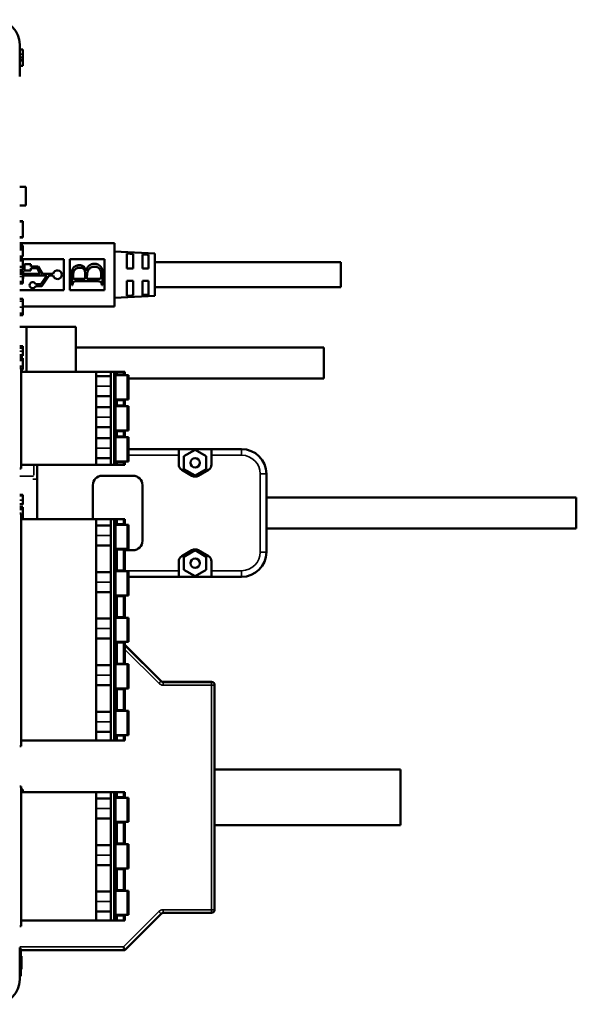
# Model space of a CAD drawing. Header units: millimetres. Extents: x 163 to 2699, y 224 to 730.
# Tile 92 of 168: x 334 to 423, y 406 to 565. Entities that reach past the tile are written whole.
import ezdxf

# ---------------------------------------------------------------- set-up
doc = ezdxf.new("R2010")
doc.units = ezdxf.units.MM
doc.layers.add('可見 (ISO)', color=7, linetype='Continuous', lineweight=50)
doc.layers.add('窄部可見 (ISO)', color=7, linetype='Continuous', lineweight=35)

msp = doc.modelspace()

# ---------------------------------------------------------------- linework, layer by layer
at = {"layer": '可見 (ISO)'}
for p, q in [((333.664, 555.709), (333.664, 560.887)), ((333.664, 560.05), (334.164, 560.05)), ((334.164, 559.306), (334.164, 560.05)), ((334.164, 558.815), (334.164, 559.306)), ((334.164, 558.507), (334.164, 558.815)), ((333.664, 558.353), (334.164, 558.353)), ((333.664, 558.307), (334.164, 558.307)), ((333.664, 557.422), (334.164, 557.422)), ((334.164, 558.358), (334.164, 558.507)), ((334.164, 558.353), (334.164, 558.358)), ((334.164, 558.307), (334.164, 558.353)), ((334.164, 557.422), (334.164, 558.307)), ((333.664, 537.922), (334.664, 537.922)), ((334.664, 537.922), (334.664, 534.922)), ((333.664, 534.922), (334.664, 534.922)), ((333.664, 532.422), (334.164, 532.422)), ((333.664, 532.368), (334.164, 532.368)), ((334.164, 532.368), (334.164, 532.422)), ((334.164, 529.828), (334.164, 532.368)), ((333.664, 529.828), (334.164, 529.828)), ((333.664, 529.775), (334.164, 529.775)), ((333.664, 528.872), (348.964, 528.872)), ((334.164, 529.775), (334.164, 529.828)), ((348.964, 528.872), (348.964, 518.672)), ((333.664, 528.471), (334.164, 528.471)), ((333.664, 528.168), (334.164, 528.168)), ((333.664, 527.855), (334.164, 527.855)), ((334.164, 528.168), (334.164, 528.471)), ((334.164, 527.855), (334.164, 528.168)), ((334.164, 526.719), (334.164, 527.855)), ((348.964, 527.522), (355.464, 527.181)), ((348.964, 527.522), (355.464, 527.181)), ((350.964, 524.772), (350.964, 527.192)), ((351.964, 527.134), (351.964, 524.772)), ((353.464, 524.772), (353.464, 527.047)), ((354.464, 526.988), (354.464, 524.772)), ((355.464, 520.362), (355.464, 527.181)), ((333.664, 526.719), (334.164, 526.719)), ((333.664, 526.394), (334.164, 526.394)), ((333.664, 526.079), (334.164, 526.079)), ((334.164, 526.079), (334.164, 526.394)), ((334.164, 526.272), (340.764, 526.272)), ((334.164, 525.056), (334.164, 526.079)), ((335.464, 525.472), (334.464, 525.472)), ((334.464, 525.472), (334.464, 524.472)), ((335.464, 525.122), (335.464, 525.472)), ((340.764, 526.272), (340.764, 521.272)), ((341.764, 526.272), (347.364, 526.272)), ((341.764, 521.272), (341.764, 526.272)), ((347.364, 526.272), (347.364, 521.272)), ((355.464, 525.772), (385.464, 525.772)), ((385.464, 525.772), (385.464, 521.772)), ((333.664, 525.056), (334.164, 525.056)), ((333.664, 524.576), (334.164, 524.576)), ((333.664, 524.261), (334.164, 524.261)), ((333.664, 523.924), (334.164, 523.924)), ((334.204, 524.372), (334.013, 524.261)), ((334.164, 524.576), (334.164, 525.056)), ((334.164, 523.924), (334.164, 524.261)), ((334.164, 523.477), (334.164, 523.924)), ((334.204, 523.922), (334.204, 524.372)), ((336.984, 523.922), (334.204, 523.922)), ((334.464, 524.472), (335.464, 524.472)), ((336.638, 525.122), (335.464, 525.122)), ((335.464, 524.472), (335.464, 524.822)), ((335.464, 524.822), (336.464, 524.822)), ((336.464, 524.822), (336.984, 523.922)), ((337.331, 523.922), (336.638, 525.122)), ((339.081, 523.922), (337.331, 523.922)), ((344.226, 523.835), (344.233, 523.101)), ((344.417, 524.413), (344.444, 524.514)), ((347.052, 524.086), (347.052, 522.069)), ((351.964, 524.772), (350.964, 524.772)), ((354.464, 524.772), (353.464, 524.772)), ((333.664, 522.335), (334.164, 522.335)), ((334.164, 522.652), (334.164, 523.477)), ((334.164, 523.194), (334.204, 523.172)), ((334.164, 522.335), (334.164, 522.652)), ((334.204, 523.172), (334.204, 523.622)), ((334.204, 523.622), (338.059, 523.622)), ((337.079, 522.222), (336.241, 522.222)), ((338.059, 523.622), (337.079, 522.222)), ((337.235, 521.922), (338.425, 523.622)), ((338.425, 523.622), (339.081, 523.622)), ((342.052, 522.069), (342.052, 523.754)), ((344.233, 523.101), (342.474, 523.101)), ((346.156, 522.721), (342.84, 522.721)), ((346.468, 523.101), (344.512, 523.101)), ((350.964, 520.351), (350.964, 522.772)), ((350.964, 522.772), (351.964, 522.772)), ((351.964, 522.772), (351.964, 520.409)), ((353.464, 520.496), (353.464, 522.772)), ((353.464, 522.772), (354.464, 522.772)), ((354.464, 522.772), (354.464, 520.555)), ((340.764, 521.272), (333.664, 521.272)), ((336.241, 521.922), (337.235, 521.922)), ((347.364, 521.272), (341.764, 521.272)), ((342.188, 522.069), (342.052, 522.069)), ((347.052, 522.069), (346.917, 522.069)), ((355.464, 521.772), (385.464, 521.772)), ((333.664, 519.864), (334.164, 519.864)), ((334.164, 519.514), (334.164, 519.864)), ((334.164, 518.547), (334.164, 519.514)), ((355.464, 520.362), (348.964, 520.022)), ((348.964, 518.672), (334.164, 518.672)), ((334.164, 517.567), (334.164, 518.547)), ((334.164, 517.233), (334.164, 517.567)), ((333.664, 517.233), (334.164, 517.233)), ((333.664, 517.229), (334.164, 517.229)), ((334.164, 517.229), (334.164, 517.233)), ((333.664, 515.366), (342.724, 515.366)), ((333.664, 515.355), (334.774, 515.355)), ((334.774, 515.355), (334.774, 515.352)), ((334.774, 515.352), (334.774, 508.122)), ((334.774, 515.352), (342.724, 515.352)), ((342.724, 515.352), (342.724, 515.366)), ((342.724, 508.122), (342.724, 515.352)), ((333.664, 512.26), (334.164, 512.26)), ((333.664, 512.21), (334.164, 512.21)), ((333.664, 511.984), (334.164, 511.984)), ((334.164, 512.21), (334.164, 512.26)), ((334.164, 511.984), (334.164, 512.21)), ((334.164, 511.449), (334.164, 511.984)), ((334.164, 510.786), (334.164, 511.449)), ((342.724, 512.019), (382.724, 512.019)), ((382.724, 512.019), (382.724, 507.019)), ((333.664, 510.786), (334.164, 510.786)), ((333.664, 510.74), (334.164, 510.74)), ((333.664, 510.716), (334.164, 510.716)), ((333.664, 510.294), (334.164, 510.294)), ((333.664, 509.979), (334.164, 509.979)), ((334.164, 510.74), (334.164, 510.786)), ((334.164, 510.716), (334.164, 510.74)), ((334.164, 509.979), (334.164, 510.294)), ((334.164, 508.956), (334.164, 509.979)), ((333.664, 508.956), (334.164, 508.956)), ((333.664, 508.722), (333.914, 508.722)), ((333.914, 508.722), (333.914, 492.522)), ((333.914, 508.476), (334.164, 508.476)), ((333.914, 508.161), (334.164, 508.161)), ((345.994, 508.122), (333.914, 508.122)), ((333.914, 508.122), (333.914, 493.122)), ((334.164, 508.476), (334.164, 508.956)), ((334.164, 508.122), (334.164, 508.161)), ((345.994, 508.122), (345.994, 505.822)), ((348.344, 508.122), (345.994, 508.122)), ((348.844, 508.122), (348.344, 508.122)), ((348.344, 508.122), (348.344, 505.822)), ((349.144, 508.122), (348.844, 508.122)), ((349.318, 508.122), (349.144, 508.122)), ((349.144, 493.122), (349.144, 508.122)), ((350.471, 508.122), (349.318, 508.122)), ((349.318, 508.122), (349.318, 507.672)), ((350.471, 508.122), (350.644, 508.122)), ((350.471, 508.122), (350.471, 507.672)), ((350.644, 508.122), (350.644, 507.672)), ((348.344, 507.434), (345.994, 507.434)), ((349.318, 507.672), (349.144, 507.672)), ((349.144, 507.572), (351.014, 507.572)), ((349.318, 507.672), (350.471, 507.672)), ((349.344, 507.572), (349.344, 507.672)), ((350.644, 507.672), (350.471, 507.672)), ((351.014, 507.572), (351.214, 507.572)), ((351.214, 507.572), (351.214, 503.672)), ((351.214, 507.019), (382.724, 507.019)), ((345.994, 505.822), (345.994, 500.822)), ((348.344, 500.822), (348.344, 505.822)), ((348.344, 504.209), (345.994, 504.209)), ((351.014, 503.672), (349.144, 503.672)), ((349.144, 503.572), (349.318, 503.572)), ((350.471, 503.572), (349.318, 503.572)), ((349.318, 503.572), (349.318, 502.672)), ((349.344, 503.572), (349.344, 503.672)), ((350.471, 503.572), (350.471, 502.672)), ((350.471, 503.572), (350.644, 503.572)), ((350.644, 503.572), (350.644, 502.672)), ((351.214, 503.672), (351.014, 503.672)), ((348.344, 502.434), (345.994, 502.434)), ((349.144, 502.672), (349.318, 502.672)), ((349.144, 502.572), (351.014, 502.572)), ((349.318, 502.672), (350.471, 502.672)), ((349.344, 502.572), (349.344, 502.672)), ((350.644, 502.672), (350.471, 502.672)), ((351.014, 502.572), (351.214, 502.572)), ((351.214, 502.572), (351.214, 498.672)), ((345.994, 500.822), (345.994, 495.822)), ((348.344, 495.822), (348.344, 500.822)), ((345.994, 499.209), (348.344, 499.209)), ((351.014, 498.672), (349.144, 498.672)), ((349.144, 498.572), (349.318, 498.572)), ((350.471, 498.572), (349.318, 498.572)), ((349.318, 498.572), (349.318, 497.672)), ((349.344, 498.572), (349.344, 498.672)), ((350.471, 497.672), (350.471, 498.572)), ((350.471, 498.572), (350.644, 498.572)), ((350.644, 498.572), (350.644, 497.672)), ((351.214, 498.672), (351.014, 498.672)), ((345.994, 497.434), (348.344, 497.434)), ((349.144, 497.672), (349.318, 497.672)), ((349.144, 497.572), (351.014, 497.572)), ((349.318, 497.672), (350.471, 497.672)), ((349.344, 497.572), (349.344, 497.672)), ((350.644, 497.672), (350.471, 497.672)), ((351.014, 497.572), (351.214, 497.572)), ((351.214, 493.672), (351.214, 497.572)), ((345.994, 493.122), (345.994, 495.822)), ((348.344, 495.822), (348.344, 493.122)), ((359.315, 495.664), (351.214, 495.664)), ((359.314, 495.664), (359.314, 494.664)), ((359.315, 495.664), (359.314, 495.664)), ((359.315, 495.664), (364.614, 495.664)), ((360.164, 494.504), (361.964, 495.543)), ((361.964, 495.543), (363.764, 494.504)), ((364.614, 494.664), (364.614, 495.664)), ((369.464, 495.664), (364.614, 495.664)), ((364.614, 495.664), (364.614, 495.664)), ((348.344, 494.209), (345.994, 494.209)), ((351.014, 493.672), (349.144, 493.672)), ((349.344, 493.572), (349.344, 493.672)), ((351.214, 493.672), (351.014, 493.672)), ((359.314, 493.182), (359.314, 494.664)), ((360.164, 492.425), (360.164, 494.504)), ((363.764, 494.504), (363.764, 492.425)), ((364.614, 494.664), (364.614, 493.182)), ((333.914, 492.522), (333.664, 492.522)), ((333.914, 493.122), (345.994, 493.122)), ((336.464, 484.372), (336.464, 493.122)), ((345.994, 493.122), (348.344, 493.122)), ((348.344, 493.122), (348.844, 493.122)), ((349.144, 493.122), (348.844, 493.122)), ((349.318, 493.572), (349.144, 493.572)), ((349.318, 493.122), (349.144, 493.122)), ((350.471, 493.572), (349.318, 493.572)), ((349.318, 493.572), (349.318, 493.122)), ((349.318, 493.122), (350.471, 493.122)), ((350.471, 493.122), (350.471, 493.572)), ((350.471, 493.572), (350.644, 493.572)), ((350.644, 493.122), (350.471, 493.122)), ((350.644, 493.572), (350.644, 493.122)), ((361.464, 491.363), (359.814, 492.316)), ((361.964, 491.386), (360.164, 492.425)), ((363.764, 492.425), (361.964, 491.386)), ((364.114, 492.316), (362.464, 491.363)), ((346.964, 491.364), (351.964, 491.364)), ((373.464, 479.064), (373.464, 491.664)), ((345.464, 484.372), (345.464, 489.864)), ((353.464, 489.864), (353.464, 480.864)), ((333.664, 488.303), (334.164, 488.303)), ((333.664, 488.198), (334.164, 488.198)), ((334.164, 488.198), (334.164, 488.303)), ((334.164, 487.44), (334.164, 488.198)), ((334.164, 486.79), (334.164, 487.44)), ((373.464, 487.864), (423.464, 487.864)), ((423.464, 487.864), (423.464, 482.864)), ((333.664, 486.79), (334.164, 486.79)), ((333.664, 486.736), (334.164, 486.736)), ((333.664, 486.294), (334.164, 486.294)), ((333.664, 485.979), (334.164, 485.979)), ((334.164, 486.736), (334.164, 486.79)), ((334.164, 485.979), (334.164, 486.294)), ((334.164, 484.956), (334.164, 485.979)), ((333.664, 485.272), (333.914, 485.272)), ((333.914, 485.272), (333.914, 447.772)), ((333.914, 484.956), (334.164, 484.956)), ((333.914, 484.476), (334.164, 484.476)), ((345.994, 484.372), (333.914, 484.372)), ((333.914, 484.372), (333.914, 448.672)), ((334.164, 484.476), (334.164, 484.956)), ((345.994, 484.372), (345.994, 481.722)), ((348.344, 484.372), (345.994, 484.372)), ((348.344, 481.722), (348.344, 484.372)), ((348.844, 484.372), (348.344, 484.372)), ((349.144, 484.372), (348.844, 484.372)), ((349.144, 484.372), (349.318, 484.372)), ((349.144, 448.672), (349.144, 484.372)), ((349.318, 484.372), (350.471, 484.372)), ((349.318, 484.372), (349.318, 483.572)), ((350.644, 484.372), (350.471, 484.372)), ((350.471, 483.572), (350.471, 484.372)), ((350.644, 484.372), (350.644, 483.572)), ((348.344, 483.334), (345.994, 483.334)), ((349.144, 483.572), (349.318, 483.572)), ((351.014, 483.472), (349.144, 483.472)), ((349.318, 483.572), (350.471, 483.572)), ((349.344, 483.572), (349.344, 483.472)), ((350.644, 483.572), (350.471, 483.572)), ((351.014, 483.472), (351.214, 483.472)), ((351.214, 479.572), (351.214, 483.472)), ((373.464, 482.864), (423.464, 482.864)), ((345.994, 481.722), (345.994, 474.222)), ((348.344, 474.222), (348.344, 481.722)), ((345.994, 480.109), (348.344, 480.109)), ((351.014, 479.572), (349.144, 479.572)), ((349.144, 479.472), (349.318, 479.472)), ((349.318, 479.472), (350.471, 479.472)), ((349.318, 479.472), (349.318, 476.072)), ((349.344, 479.572), (349.344, 479.472)), ((350.644, 479.472), (350.471, 479.472)), ((350.471, 479.472), (350.471, 476.072)), ((350.644, 479.472), (350.644, 476.072)), ((351.964, 479.364), (350.644, 479.364)), ((351.214, 479.572), (351.014, 479.572)), ((359.814, 478.413), (361.464, 479.366)), ((360.164, 478.304), (361.964, 479.343)), ((361.964, 479.343), (363.764, 478.304)), ((362.464, 479.366), (364.114, 478.413)), ((360.164, 476.225), (360.164, 478.304)), ((363.764, 478.304), (363.764, 476.225)), ((359.314, 476.064), (359.314, 477.547)), ((361.964, 475.186), (360.164, 476.225)), ((363.764, 476.225), (361.964, 475.186)), ((364.614, 477.547), (364.614, 476.064)), ((348.344, 475.834), (345.994, 475.834)), ((349.318, 476.072), (349.144, 476.072)), ((351.014, 475.972), (349.144, 475.972)), ((350.471, 476.072), (349.318, 476.072)), ((349.344, 476.072), (349.344, 475.972)), ((350.471, 476.072), (350.644, 476.072)), ((351.014, 475.972), (351.214, 475.972)), ((351.214, 472.072), (351.214, 475.972)), ((351.214, 475.064), (359.315, 475.064)), ((359.314, 476.064), (359.314, 475.064)), ((359.314, 475.064), (359.315, 475.064)), ((364.614, 475.064), (359.315, 475.064)), ((364.614, 475.073), (364.614, 476.064)), ((364.614, 475.064), (369.464, 475.064)), ((345.994, 474.222), (345.994, 466.722)), ((348.344, 466.722), (348.344, 474.222)), ((348.344, 472.609), (345.994, 472.609)), ((351.014, 472.072), (349.144, 472.072)), ((349.144, 471.972), (349.318, 471.972)), ((349.318, 471.972), (350.471, 471.972)), ((349.318, 471.972), (349.318, 468.572)), ((349.344, 472.072), (349.344, 471.972)), ((350.644, 471.972), (350.471, 471.972)), ((350.471, 471.972), (350.471, 468.572)), ((350.644, 471.972), (350.644, 468.572)), ((351.214, 472.072), (351.014, 472.072)), ((348.344, 468.334), (345.994, 468.334)), ((349.318, 468.572), (349.144, 468.572)), ((351.014, 468.472), (349.144, 468.472)), ((350.471, 468.572), (349.318, 468.572)), ((349.344, 468.572), (349.344, 468.472)), ((350.471, 468.572), (350.644, 468.572)), ((351.014, 468.472), (351.214, 468.472)), ((351.214, 464.572), (351.214, 468.472)), ((345.994, 466.722), (345.994, 459.222)), ((348.344, 459.222), (348.344, 466.722)), ((348.344, 465.109), (345.994, 465.109)), ((349.144, 464.572), (351.014, 464.572)), ((349.144, 464.472), (349.318, 464.472)), ((349.318, 464.472), (350.471, 464.472)), ((349.318, 464.472), (349.318, 461.072)), ((349.344, 464.572), (349.344, 464.472)), ((350.644, 464.472), (350.471, 464.472)), ((350.471, 464.472), (350.471, 461.072)), ((350.644, 464.472), (350.644, 461.072)), ((350.758, 463.984), (356.465, 458.277)), ((350.758, 463.967), (350.758, 463.984)), ((356.465, 458.277), (350.758, 463.984)), ((356.465, 458.26), (350.758, 463.967)), ((351.214, 464.572), (351.014, 464.572)), ((345.994, 460.834), (348.344, 460.834)), ((349.318, 461.072), (349.144, 461.072)), ((351.014, 460.972), (349.144, 460.972)), ((350.471, 461.072), (349.318, 461.072)), ((349.344, 461.072), (349.344, 460.972)), ((350.471, 461.072), (350.644, 461.072)), ((351.014, 460.972), (351.214, 460.972)), ((351.214, 460.972), (351.214, 457.072)), ((345.994, 459.222), (345.994, 451.722)), ((348.344, 459.222), (348.344, 451.722)), ((348.344, 457.609), (345.994, 457.609)), ((356.465, 458.277), (356.465, 458.26)), ((356.819, 458.113), (356.819, 458.131)), ((356.819, 458.131), (364.611, 458.131)), ((364.611, 458.131), (356.819, 458.131)), ((364.611, 458.113), (356.819, 458.113)), ((364.611, 458.131), (364.611, 458.113)), ((365.111, 457.613), (365.111, 457.631)), ((365.111, 421.413), (365.111, 457.613)), ((351.014, 457.072), (349.144, 457.072)), ((349.318, 456.972), (349.144, 456.972)), ((350.471, 456.972), (349.318, 456.972)), ((349.318, 456.972), (349.318, 453.572)), ((349.344, 457.072), (349.344, 456.972)), ((350.471, 453.572), (350.471, 456.972)), ((350.471, 456.972), (350.644, 456.972)), ((350.644, 453.572), (350.644, 456.972)), ((351.014, 457.072), (351.214, 457.072)), ((345.994, 453.334), (348.344, 453.334)), ((349.144, 453.572), (349.318, 453.572)), ((349.144, 453.472), (351.014, 453.472)), ((349.318, 453.572), (350.471, 453.572)), ((349.344, 453.572), (349.344, 453.472)), ((350.644, 453.572), (350.471, 453.572)), ((351.014, 453.472), (351.214, 453.472)), ((351.214, 449.572), (351.214, 453.472)), ((345.994, 451.722), (345.994, 448.672)), ((348.344, 451.722), (348.344, 448.672)), ((348.344, 450.109), (345.994, 450.109)), ((351.014, 449.572), (349.144, 449.572)), ((349.318, 449.472), (349.144, 449.472)), ((349.318, 449.472), (349.318, 448.672)), ((350.471, 449.472), (349.318, 449.472)), ((349.344, 449.572), (349.344, 449.472)), ((350.471, 448.672), (350.471, 449.472)), ((350.471, 449.472), (350.644, 449.472)), ((350.644, 448.672), (350.644, 449.472)), ((351.214, 449.572), (351.014, 449.572)), ((333.914, 447.772), (333.664, 447.772)), ((333.914, 448.672), (345.994, 448.672)), ((345.994, 448.672), (348.344, 448.672)), ((348.344, 448.672), (348.844, 448.672)), ((348.844, 448.672), (349.144, 448.672)), ((349.318, 448.672), (349.144, 448.672)), ((349.318, 448.672), (350.471, 448.672)), ((350.644, 448.672), (350.471, 448.672)), ((365.111, 444.022), (395.111, 444.022)), ((395.111, 444.022), (395.111, 435.022)), ((333.664, 441.272), (333.914, 441.272)), ((333.914, 441.272), (333.914, 418.772)), ((333.914, 440.775), (334.164, 440.775)), ((345.994, 440.372), (333.914, 440.372)), ((333.914, 440.372), (333.914, 419.672)), ((334.164, 440.372), (334.164, 440.775)), ((345.994, 440.372), (345.994, 437.722)), ((348.344, 440.372), (345.994, 440.372)), ((348.344, 437.722), (348.344, 440.372)), ((348.844, 440.372), (348.344, 440.372)), ((349.144, 440.372), (348.844, 440.372)), ((349.144, 440.372), (349.318, 440.372)), ((349.144, 419.672), (349.144, 440.372)), ((349.318, 440.372), (349.318, 439.572)), ((350.471, 440.372), (349.318, 440.372)), ((350.471, 439.572), (350.471, 440.372)), ((350.471, 440.372), (350.644, 440.372)), ((350.644, 440.372), (350.644, 439.572)), ((348.344, 439.334), (345.994, 439.334)), ((349.144, 439.572), (349.318, 439.572)), ((351.014, 439.472), (349.144, 439.472)), ((349.318, 439.572), (350.471, 439.572)), ((349.344, 439.572), (349.344, 439.472)), ((350.644, 439.572), (350.471, 439.572)), ((351.014, 439.472), (351.214, 439.472)), ((351.214, 435.572), (351.214, 439.472)), ((345.994, 437.722), (345.994, 430.222)), ((348.344, 430.222), (348.344, 437.722)), ((345.994, 436.109), (348.344, 436.109)), ((351.014, 435.572), (349.144, 435.572)), ((349.144, 435.472), (349.318, 435.472)), ((349.318, 435.472), (350.471, 435.472)), ((349.318, 435.472), (349.318, 432.072)), ((349.344, 435.572), (349.344, 435.472)), ((350.644, 435.472), (350.471, 435.472)), ((350.471, 435.472), (350.471, 432.072)), ((350.644, 435.472), (350.644, 432.072)), ((351.214, 435.572), (351.014, 435.572)), ((365.111, 435.022), (395.111, 435.022)), ((348.344, 431.834), (345.994, 431.834)), ((349.318, 432.072), (349.144, 432.072)), ((351.014, 431.972), (349.144, 431.972)), ((349.318, 432.072), (350.471, 432.072)), ((349.344, 432.072), (349.344, 431.972)), ((350.644, 432.072), (350.471, 432.072)), ((351.014, 431.972), (351.214, 431.972)), ((351.214, 428.072), (351.214, 431.972)), ((345.994, 430.222), (345.994, 422.722)), ((348.344, 422.722), (348.344, 430.222)), ((345.994, 428.609), (348.344, 428.609)), ((351.014, 428.072), (349.144, 428.072)), ((349.318, 427.972), (349.144, 427.972)), ((350.471, 427.972), (349.318, 427.972)), ((349.318, 427.972), (349.318, 424.572)), ((349.344, 428.072), (349.344, 427.972)), ((350.471, 427.972), (350.644, 427.972)), ((350.471, 427.972), (350.471, 424.572)), ((350.644, 424.572), (350.644, 427.972)), ((351.214, 428.072), (351.014, 428.072)), ((345.994, 424.334), (348.344, 424.334)), ((349.318, 424.572), (349.144, 424.572)), ((349.144, 424.472), (351.014, 424.472)), ((349.318, 424.572), (350.471, 424.572)), ((349.344, 424.572), (349.344, 424.472)), ((350.644, 424.572), (350.471, 424.572)), ((351.014, 424.472), (351.214, 424.472)), ((351.214, 420.572), (351.214, 424.472)), ((345.994, 422.722), (345.994, 419.672)), ((348.344, 422.722), (348.344, 419.672)), ((348.344, 421.109), (345.994, 421.109)), ((356.465, 420.767), (350.611, 414.913)), ((364.611, 420.913), (356.819, 420.913)), ((333.914, 419.672), (345.994, 419.672)), ((345.994, 419.672), (348.344, 419.672)), ((348.344, 419.672), (348.844, 419.672)), ((349.144, 419.672), (348.844, 419.672)), ((351.014, 420.572), (349.144, 420.572)), ((349.144, 420.472), (349.318, 420.472)), ((349.318, 419.672), (349.144, 419.672)), ((349.318, 420.472), (349.318, 419.672)), ((350.471, 420.472), (349.318, 420.472)), ((349.318, 419.672), (350.471, 419.672)), ((349.344, 420.572), (349.344, 420.472)), ((350.471, 419.672), (350.471, 420.472)), ((350.471, 420.472), (350.644, 420.472)), ((350.644, 419.672), (350.471, 419.672)), ((350.644, 419.672), (350.644, 420.472)), ((351.214, 420.572), (351.014, 420.572)), ((333.914, 418.772), (333.664, 418.772)), ((333.664, 410.156), (333.664, 415.334)), ((333.864, 415.172), (333.664, 415.172)), ((333.864, 415.172), (333.864, 414.172)), ((350.611, 414.913), (333.864, 414.913)), ((333.864, 411.672), (333.864, 414.172)), ((333.864, 413.923), (333.964, 413.923)), ((333.864, 413.922), (333.964, 413.922)), ((333.864, 413.917), (333.964, 413.917)), ((333.864, 412.983), (333.964, 412.983)), ((333.864, 412.807), (333.964, 412.807)), ((333.964, 413.922), (333.964, 413.923)), ((333.964, 413.917), (333.964, 413.922)), ((333.964, 413.345), (333.964, 413.917)), ((333.964, 412.983), (333.964, 413.345)), ((333.964, 412.807), (333.964, 412.983)), ((333.964, 412.716), (333.964, 412.807)), ((333.964, 412.409), (333.964, 412.716)), ((333.864, 412.335), (333.964, 412.335)), ((333.864, 412.001), (333.964, 412.001)), ((333.864, 411.845), (333.964, 411.845)), ((333.864, 411.839), (333.964, 411.839)), ((333.864, 411.672), (333.864, 410.672)), ((333.964, 412.335), (333.964, 412.409)), ((333.964, 412.001), (333.964, 412.335)), ((333.964, 411.845), (333.964, 412.001)), ((333.964, 411.839), (333.964, 411.845)), ((333.664, 410.672), (333.864, 410.672))]:
    msp.add_line(p, q, dxfattribs=at)
at = {"layer": '可見 (ISO)', "flags": 128}
for points in [[(350.964, 527.192), (351.006, 527.19), (351.048, 527.187), (351.089, 527.185), (351.131, 527.182), (351.173, 527.18), (351.214, 527.178), (351.256, 527.175), (351.298, 527.173), (351.339, 527.17), (351.381, 527.168), (351.423, 527.166), (351.464, 527.163), (351.506, 527.161), (351.548, 527.158), (351.589, 527.156), (351.631, 527.153), (351.673, 527.151), (351.714, 527.149), (351.756, 527.146), (351.798, 527.144), (351.839, 527.141), (351.881, 527.139), (351.923, 527.137), (351.964, 527.134)], [(353.464, 527.047), (353.506, 527.044), (353.548, 527.042), (353.589, 527.039), (353.631, 527.037), (353.673, 527.035), (353.714, 527.032), (353.756, 527.03), (353.798, 527.027), (353.839, 527.025), (353.881, 527.022), (353.923, 527.02), (353.964, 527.017), (354.006, 527.015), (354.048, 527.013), (354.089, 527.01), (354.131, 527.008), (354.173, 527.005), (354.214, 527.003), (354.256, 527), (354.298, 526.998), (354.339, 526.995), (354.381, 526.993), (354.423, 526.991), (354.464, 526.988)], [(344.444, 524.514), (344.468, 524.598), (344.494, 524.677), (344.523, 524.753), (344.555, 524.826), (344.589, 524.895), (344.626, 524.96), (344.666, 525.022), (344.708, 525.081), (344.753, 525.135), (344.8, 525.187), (344.85, 525.234), (344.902, 525.279), (344.957, 525.319), (345.015, 525.357), (345.075, 525.39), (345.138, 525.42), (345.204, 525.447), (345.272, 525.47), (345.342, 525.489), (345.416, 525.505), (345.491, 525.518), (345.57, 525.526), (345.651, 525.532), (345.734, 525.533)], [(345.734, 525.533), (345.769, 525.533), (345.804, 525.532), (345.839, 525.53), (345.873, 525.527), (345.907, 525.523), (345.94, 525.519), (345.974, 525.513), (346.007, 525.507), (346.04, 525.5), (346.073, 525.492), (346.105, 525.483), (346.137, 525.474), (346.169, 525.464), (346.2, 525.453), (346.232, 525.441), (346.263, 525.428), (346.294, 525.414), (346.324, 525.4), (346.355, 525.384), (346.385, 525.368), (346.414, 525.351), (346.444, 525.334), (346.473, 525.315), (346.502, 525.296)], [(342.052, 523.754), (342.055, 523.88), (342.061, 524.001), (342.072, 524.117), (342.087, 524.227), (342.107, 524.332), (342.131, 524.431), (342.159, 524.525), (342.191, 524.614), (342.228, 524.697), (342.269, 524.775), (342.315, 524.848), (342.365, 524.915), (342.419, 524.977), (342.478, 525.034), (342.541, 525.085), (342.608, 525.13), (342.68, 525.171), (342.756, 525.206), (342.836, 525.235), (342.92, 525.259), (343.009, 525.278), (343.103, 525.292), (343.2, 525.3), (343.302, 525.302)], [(342.277, 523.584), (342.278, 523.692), (342.284, 523.795), (342.293, 523.894), (342.307, 523.988), (342.323, 524.078), (342.344, 524.163), (342.369, 524.244), (342.397, 524.32), (342.429, 524.391), (342.464, 524.458), (342.504, 524.52), (342.547, 524.577), (342.594, 524.63), (342.644, 524.678), (342.699, 524.722), (342.757, 524.761), (342.819, 524.796), (342.884, 524.826), (342.954, 524.851), (343.027, 524.872), (343.104, 524.888), (343.184, 524.899), (343.269, 524.906), (343.357, 524.908)], [(343.302, 525.302), (343.372, 525.301), (343.439, 525.296), (343.504, 525.289), (343.567, 525.278), (343.629, 525.264), (343.688, 525.247), (343.745, 525.227), (343.801, 525.204), (343.854, 525.177), (343.905, 525.148), (343.955, 525.116), (344.002, 525.08), (344.048, 525.041), (344.091, 525), (344.133, 524.955), (344.172, 524.907), (344.21, 524.856), (344.245, 524.802), (344.279, 524.745), (344.31, 524.684), (344.34, 524.621), (344.367, 524.555), (344.393, 524.485), (344.417, 524.413)], [(343.357, 524.908), (343.406, 524.908), (343.455, 524.905), (343.501, 524.901), (343.547, 524.895), (343.591, 524.888), (343.633, 524.879), (343.674, 524.868), (343.714, 524.856), (343.752, 524.842), (343.789, 524.826), (343.824, 524.809), (343.858, 524.79), (343.89, 524.769), (343.921, 524.747), (343.951, 524.723), (343.979, 524.697), (344.005, 524.67), (344.031, 524.641), (344.054, 524.61), (344.077, 524.578), (344.098, 524.544), (344.117, 524.509), (344.135, 524.472), (344.152, 524.433)], [(344.152, 524.433), (344.157, 524.418), (344.163, 524.402), (344.168, 524.385), (344.173, 524.367), (344.177, 524.349), (344.182, 524.329), (344.186, 524.309), (344.19, 524.288), (344.194, 524.266), (344.198, 524.243), (344.201, 524.22), (344.204, 524.195), (344.207, 524.17), (344.21, 524.144), (344.213, 524.117), (344.215, 524.089), (344.217, 524.06), (344.219, 524.03), (344.221, 524), (344.222, 523.969), (344.224, 523.937), (344.225, 523.904), (344.226, 523.87), (344.226, 523.835)], [(344.512, 523.101), (344.512, 523.173), (344.512, 523.242), (344.513, 523.31), (344.515, 523.375), (344.516, 523.438), (344.518, 523.5), (344.521, 523.559), (344.524, 523.616), (344.527, 523.671), (344.531, 523.725), (344.535, 523.776), (344.539, 523.825), (344.544, 523.872), (344.549, 523.917), (344.554, 523.96), (344.56, 524.001), (344.566, 524.04), (344.573, 524.077), (344.58, 524.112), (344.587, 524.145), (344.595, 524.176), (344.603, 524.205), (344.611, 524.231), (344.62, 524.256)], [(344.62, 524.256), (344.647, 524.322), (344.676, 524.384), (344.706, 524.444), (344.737, 524.501), (344.771, 524.555), (344.805, 524.607), (344.842, 524.656), (344.88, 524.702), (344.92, 524.745), (344.961, 524.785), (345.004, 524.823), (345.048, 524.857), (345.094, 524.889), (345.142, 524.919), (345.191, 524.945), (345.242, 524.969), (345.295, 524.99), (345.349, 525.008), (345.405, 525.023), (345.462, 525.036), (345.521, 525.045), (345.581, 525.052), (345.644, 525.056), (345.707, 525.058)], [(345.707, 525.058), (345.799, 525.056), (345.886, 525.049), (345.97, 525.037), (346.05, 525.021), (346.126, 525), (346.198, 524.975), (346.266, 524.945), (346.33, 524.91), (346.39, 524.871), (346.447, 524.827), (346.499, 524.778), (346.548, 524.725), (346.593, 524.667), (346.634, 524.605), (346.671, 524.538), (346.704, 524.466), (346.733, 524.39), (346.758, 524.309), (346.78, 524.223), (346.797, 524.133), (346.811, 524.038), (346.82, 523.939), (346.826, 523.835), (346.828, 523.726)], [(346.502, 525.296), (346.547, 525.264), (346.59, 525.23), (346.631, 525.195), (346.67, 525.158), (346.708, 525.12), (346.743, 525.08), (346.776, 525.038), (346.808, 524.995), (346.837, 524.95), (346.865, 524.904), (346.891, 524.856), (346.915, 524.807), (346.937, 524.755), (346.957, 524.703), (346.975, 524.648), (346.991, 524.592), (347.006, 524.535), (347.018, 524.475), (347.029, 524.415), (347.037, 524.352), (347.044, 524.288), (347.049, 524.222), (347.051, 524.155), (347.052, 524.086)], [(342.311, 522.585), (342.303, 522.575), (342.295, 522.564), (342.288, 522.552), (342.281, 522.539), (342.274, 522.525), (342.267, 522.509), (342.261, 522.493), (342.255, 522.476), (342.249, 522.458), (342.243, 522.439), (342.238, 522.419), (342.232, 522.398), (342.227, 522.376), (342.223, 522.353), (342.218, 522.329), (342.214, 522.304), (342.21, 522.278), (342.206, 522.251), (342.203, 522.223), (342.199, 522.194), (342.196, 522.165), (342.193, 522.134), (342.191, 522.102), (342.188, 522.069)], [(342.283, 523.264), (342.283, 523.267), (342.282, 523.27), (342.282, 523.274), (342.281, 523.279), (342.281, 523.285), (342.28, 523.292), (342.28, 523.3), (342.28, 523.309), (342.279, 523.319), (342.279, 523.33), (342.279, 523.342), (342.278, 523.354), (342.278, 523.368), (342.278, 523.383), (342.278, 523.399), (342.277, 523.415), (342.277, 523.433), (342.277, 523.452), (342.277, 523.471), (342.277, 523.492), (342.277, 523.513), (342.277, 523.536), (342.277, 523.559), (342.277, 523.584)], [(342.331, 523.129), (342.328, 523.131), (342.325, 523.134), (342.323, 523.137), (342.32, 523.14), (342.318, 523.143), (342.315, 523.147), (342.313, 523.151), (342.311, 523.156), (342.308, 523.16), (342.306, 523.165), (342.304, 523.171), (342.302, 523.176), (342.3, 523.182), (342.298, 523.188), (342.296, 523.194), (342.295, 523.201), (342.293, 523.208), (342.291, 523.215), (342.29, 523.223), (342.289, 523.23), (342.287, 523.239), (342.286, 523.247), (342.285, 523.255), (342.283, 523.264)], [(342.84, 522.721), (342.807, 522.721), (342.775, 522.72), (342.743, 522.719), (342.713, 522.717), (342.683, 522.715), (342.655, 522.712), (342.627, 522.709), (342.6, 522.706), (342.575, 522.702), (342.55, 522.697), (342.527, 522.692), (342.504, 522.687), (342.483, 522.681), (342.462, 522.675), (342.442, 522.668), (342.424, 522.661), (342.406, 522.653), (342.39, 522.645), (342.374, 522.636), (342.359, 522.627), (342.346, 522.617), (342.333, 522.607), (342.321, 522.596), (342.311, 522.585)], [(342.474, 523.101), (342.465, 523.101), (342.456, 523.102), (342.448, 523.102), (342.439, 523.102), (342.432, 523.103), (342.424, 523.103), (342.417, 523.104), (342.409, 523.104), (342.403, 523.105), (342.396, 523.106), (342.39, 523.107), (342.384, 523.108), (342.378, 523.109), (342.372, 523.111), (342.367, 523.112), (342.362, 523.113), (342.357, 523.115), (342.353, 523.117), (342.348, 523.118), (342.344, 523.12), (342.341, 523.122), (342.337, 523.124), (342.334, 523.126), (342.331, 523.129)], [(346.733, 522.592), (346.72, 522.602), (346.705, 522.612), (346.69, 522.622), (346.674, 522.631), (346.657, 522.64), (346.638, 522.648), (346.619, 522.656), (346.6, 522.664), (346.579, 522.671), (346.557, 522.677), (346.534, 522.683), (346.511, 522.689), (346.486, 522.694), (346.461, 522.699), (346.434, 522.703), (346.407, 522.707), (346.379, 522.71), (346.35, 522.713), (346.32, 522.715), (346.289, 522.717), (346.257, 522.719), (346.224, 522.72), (346.19, 522.721), (346.156, 522.721)], [(346.781, 523.312), (346.774, 523.295), (346.766, 523.278), (346.758, 523.263), (346.749, 523.248), (346.74, 523.233), (346.731, 523.22), (346.72, 523.207), (346.71, 523.195), (346.699, 523.184), (346.687, 523.173), (346.675, 523.163), (346.662, 523.154), (346.649, 523.146), (346.635, 523.138), (346.62, 523.131), (346.606, 523.125), (346.59, 523.119), (346.574, 523.115), (346.558, 523.111), (346.541, 523.107), (346.524, 523.105), (346.506, 523.103), (346.487, 523.102), (346.468, 523.101)], [(346.917, 522.069), (346.914, 522.1), (346.911, 522.131), (346.908, 522.16), (346.904, 522.189), (346.9, 522.217), (346.895, 522.244), (346.89, 522.27), (346.884, 522.296), (346.878, 522.321), (346.872, 522.345), (346.865, 522.368), (346.857, 522.39), (346.849, 522.411), (346.841, 522.432), (346.832, 522.451), (346.823, 522.47), (346.813, 522.488), (346.803, 522.506), (346.793, 522.522), (346.782, 522.538), (346.77, 522.552), (346.758, 522.566), (346.746, 522.58), (346.733, 522.592)], [(346.828, 523.726), (346.828, 523.703), (346.828, 523.68), (346.828, 523.657), (346.827, 523.636), (346.826, 523.614), (346.825, 523.593), (346.824, 523.573), (346.823, 523.554), (346.822, 523.534), (346.82, 523.516), (346.818, 523.498), (346.816, 523.48), (346.814, 523.463), (346.812, 523.447), (346.81, 523.431), (346.807, 523.415), (346.804, 523.401), (346.801, 523.386), (346.798, 523.373), (346.795, 523.359), (346.792, 523.347), (346.788, 523.335), (346.785, 523.323), (346.781, 523.312)], [(351.964, 520.409), (351.923, 520.407), (351.881, 520.404), (351.839, 520.402), (351.798, 520.399), (351.756, 520.397), (351.714, 520.395), (351.673, 520.392), (351.631, 520.39), (351.589, 520.387), (351.548, 520.385), (351.506, 520.382), (351.464, 520.38), (351.423, 520.378), (351.381, 520.375), (351.339, 520.373), (351.298, 520.37), (351.256, 520.368), (351.214, 520.366), (351.173, 520.363), (351.131, 520.361), (351.089, 520.358), (351.048, 520.356), (351.006, 520.354), (350.964, 520.351)], [(354.464, 520.555), (354.423, 520.553), (354.381, 520.55), (354.339, 520.548), (354.298, 520.545), (354.256, 520.543), (354.214, 520.54), (354.173, 520.538), (354.131, 520.535), (354.089, 520.533), (354.048, 520.531), (354.006, 520.528), (353.964, 520.526), (353.923, 520.523), (353.881, 520.521), (353.839, 520.518), (353.798, 520.516), (353.756, 520.513), (353.714, 520.511), (353.673, 520.509), (353.631, 520.506), (353.589, 520.504), (353.548, 520.501), (353.506, 520.499), (353.464, 520.496)], [(364.614, 475.073), (364.614, 475.072), (364.614, 475.072), (364.614, 475.071), (364.614, 475.07), (364.614, 475.07), (364.614, 475.069), (364.614, 475.069), (364.614, 475.068), (364.614, 475.068), (364.614, 475.067), (364.614, 475.067), (364.614, 475.067), (364.614, 475.066), (364.614, 475.066), (364.614, 475.066), (364.614, 475.065), (364.614, 475.065), (364.614, 475.065), (364.614, 475.065), (364.614, 475.065), (364.614, 475.065), (364.614, 475.064), (364.614, 475.064), (364.614, 475.064)], [(356.465, 420.767), (356.627, 420.875), (356.819, 420.913)]]:
    msp.add_lwpolyline(points, dxfattribs=at)
at = {"layer": '可見 (ISO)'}
for centre in [(361.964, 493.464), (361.964, 477.264)]:
    msp.add_circle(centre, 0.75, dxfattribs=at)
for centre, radius, start, end in [((329.664, 560.887), 4, 0, 87), ((339.764, 523.772), 0.7, 192.37363, 167.62637), ((335.764, 522.072), 0.5, 17.4576, 342.5424), ((369.464, 491.664), 4, 0, 90), ((360.314, 493.182), 1, 180, 240), ((363.614, 493.182), 1, 300, 0), ((346.964, 489.864), 1.5, 90, 180), ((351.964, 489.864), 1.5, 0, 90), ((361.964, 492.229), 1, 240, 300), ((351.964, 480.864), 1.5, 270, 0), ((361.964, 478.5), 1, 60, 120), ((360.314, 477.547), 1, 120, 180), ((363.614, 477.547), 1, 0, 60), ((369.464, 479.064), 4, 270, 0), ((350.404, 463.631), 0.5, 44.99992, 61.30057), ((350.404, 463.631), 0.5, 45.00003, 61.30065), ((350.404, 463.613), 0.5, 44.99991, 61.30056), ((356.819, 458.631), 0.5, 224.99991, 269.99994), ((356.819, 458.613), 0.5, 224.99997, 270), ((364.611, 457.631), 0.5, 0, 90), ((364.611, 457.631), 0.5, 0, 90), ((364.611, 457.613), 0.5, 0, 90), ((364.611, 421.413), 0.5, 270, 0), ((329.664, 410.156), 4, 273, 0)]:
    msp.add_arc(centre, radius, start, end, dxfattribs=at)
msp.add_ellipse((350.404, 415.413), major_axis=(-0.207, 0.5), ratio=0.0005078, start_param=1.5720222, end_param=3.1413823, dxfattribs=at)
at = {"layer": '窄部可見 (ISO)'}
for p, q in [((333.664, 559.306), (334.164, 559.306)), ((333.664, 558.815), (334.164, 558.815)), ((333.664, 558.507), (334.164, 558.507)), ((333.664, 558.358), (334.164, 558.358)), ((333.664, 523.477), (334.164, 523.477)), ((333.664, 522.652), (334.164, 522.652)), ((333.664, 519.514), (334.164, 519.514)), ((333.664, 518.547), (334.164, 518.547)), ((333.664, 517.567), (334.164, 517.567)), ((333.664, 511.449), (334.164, 511.449)), ((348.844, 493.122), (348.844, 508.122)), ((351.014, 507.572), (351.014, 503.672)), ((348.344, 505.822), (345.994, 505.822)), ((351.014, 502.572), (351.014, 498.672)), ((345.994, 500.822), (348.344, 500.822)), ((351.014, 497.572), (351.014, 493.672)), ((345.994, 495.822), (348.344, 495.822)), ((369.464, 494.664), (369.464, 495.664)), ((351.214, 494.664), (359.314, 494.664)), ((364.614, 494.664), (369.464, 494.664)), ((335.964, 491.448), (335.964, 493.122)), ((333.664, 491.319), (335.909, 491.319)), ((335.766, 490.83), (336.464, 490.83)), ((372.464, 491.664), (373.464, 491.664)), ((372.464, 491.664), (372.464, 479.064)), ((333.664, 487.44), (334.164, 487.44)), ((348.844, 448.672), (348.844, 484.372)), ((351.014, 483.472), (351.014, 479.572)), ((345.994, 481.722), (348.344, 481.722)), ((372.464, 479.064), (373.464, 479.064)), ((359.314, 476.064), (349.344, 476.064)), ((351.014, 475.972), (351.014, 472.072)), ((369.464, 476.064), (364.614, 476.064)), ((369.464, 476.064), (369.464, 475.064)), ((348.344, 474.222), (345.994, 474.222)), ((351.014, 468.472), (351.014, 464.572)), ((348.344, 466.722), (345.994, 466.722)), ((350.644, 463.372), (356.111, 457.905)), ((351.014, 460.972), (351.014, 457.072)), ((345.994, 459.222), (348.344, 459.222)), ((356.819, 457.613), (356.819, 458.113)), ((356.819, 457.613), (364.611, 457.613)), ((364.611, 457.613), (364.611, 458.113)), ((364.611, 457.613), (364.611, 421.413)), ((351.014, 453.472), (351.014, 449.572)), ((345.994, 451.722), (348.344, 451.722)), ((348.844, 419.672), (348.844, 440.372)), ((351.014, 439.472), (351.014, 435.572)), ((345.994, 437.722), (348.344, 437.722)), ((351.014, 431.972), (351.014, 428.072)), ((348.344, 430.222), (345.994, 430.222)), ((351.014, 424.472), (351.014, 420.572)), ((345.994, 422.722), (348.344, 422.722)), ((356.111, 421.12), (350.404, 415.413)), ((356.819, 420.913), (356.819, 421.413)), ((364.611, 421.413), (356.819, 421.413)), ((364.611, 420.913), (364.611, 421.413)), ((350.404, 415.413), (333.664, 415.413)), ((333.664, 414.172), (333.864, 414.172)), ((333.864, 413.345), (333.964, 413.345)), ((333.864, 412.716), (333.964, 412.716)), ((333.864, 411.672), (333.664, 411.672)), ((333.864, 412.409), (333.964, 412.409))]:
    msp.add_line(p, q, dxfattribs=at)
for centre, radius, start, end in [((369.464, 491.664), 3, 0, 90), ((369.464, 479.064), 3, 270, 0), ((356.819, 458.613), 1, 224.99991, 269.99994), ((356.819, 420.413), 1, 90, 135.00003)]:
    msp.add_arc(centre, radius, start, end, dxfattribs=at)
for centre, major_axis, ratio, start_param, end_param in [((350.404, 463.613), (0.354, 0.354), 0.0010156, 5.4579427, 6.2821697), ((350.404, 463.631), (0.354, 0.354), 0.0010156, 6.2821697, 6.2831853), ((356.111, 457.906), (0.354, 0.354), 0.0010156, 4.7113734, 6.2821697), ((364.611, 457.613), (0.5, 0), 0.0014362, 4.712389, 6.2831855), ((356.111, 421.12), (0.354, -0.354), 0.0010156, 4.7134048, 6.2831858), ((364.611, 421.413), (0.5, 0), 0.0014362, 4.7123891, 6.2831856)]:
    msp.add_ellipse(centre, major_axis=major_axis, ratio=ratio, start_param=start_param, end_param=end_param, dxfattribs=at)

doc.saveas('drawing.dxf')
